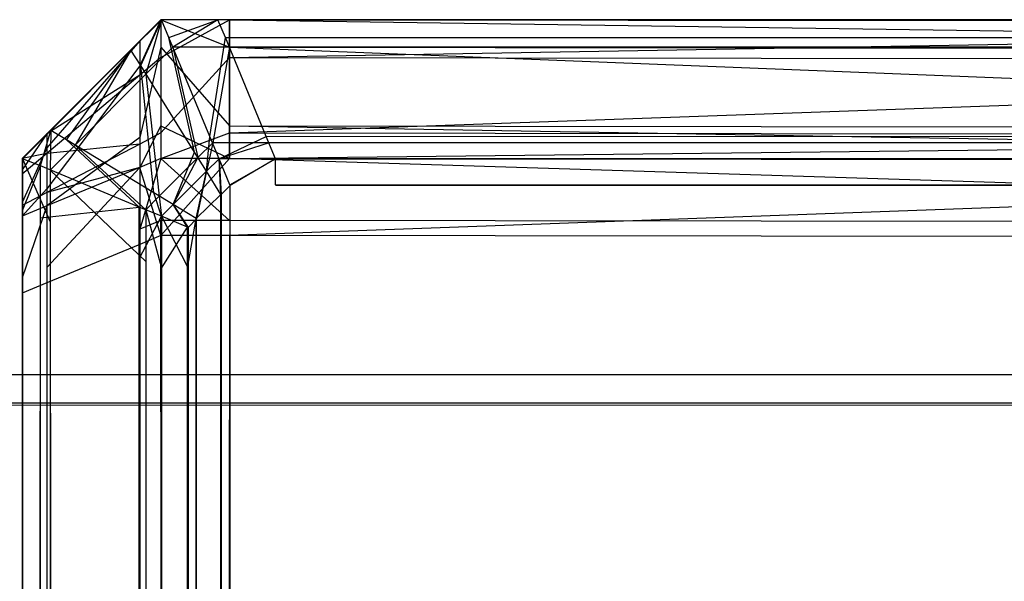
# Model space of a CAD drawing. Extents: x 0 to 1.6, y -0.5 to 0.
# Tile 41 of 182: x 0.00199 to 0.00553, y -0.00202 to 0. Entities that reach past the tile are written whole.
import ezdxf

# ---------------------------------------------------------------- set-up
doc = ezdxf.new("R2010")
doc.units = 0
for name, color, linetype in [('L32_KORPUS3_4', 7, 'CONTINUOUS'), ('L34_KORPUS3_2', 7, 'CONTINUOUS'), ('L45_ABDECKPL_0___REPLACEMTFOREM', 7, 'CONTINUOUS')]:
    doc.layers.add(name, color=color, linetype=linetype)

msp = doc.modelspace()

# ---------------------------------------------------------------- linework, layer by layer
at = {"layer": 'L32_KORPUS3_4', "color": 8, "invisible_edges": 14}
for points in [[(0.0025, -0.000001, 0.007387), (0.002424, -0.000167, 0.007329), (0.002424, -0.000077, 0.007419), (0.0025, -0.000001, 0.007387)], [(0.0025, -0.000001, 0.007387), (0.0025, -0.0001, 0.007288), (0.002424, -0.000167, 0.007329), (0.0025, -0.000001, 0.007387)], [(0.0025, -0.000001, 0.007638), (0.0025, -0.000001, 0.007387), (0.002424, -0.000077, 0.007419), (0.0025, -0.000001, 0.007638)], [(0.002424, -0.000077, 0.007669), (0.0025, -0.000001, 0.007638), (0.002424, -0.000077, 0.007419), (0.002424, -0.000077, 0.007669)], [(0.0025, -0.000001, 0.58989), (0.0025, -0.000001, 0.589619), (0.002424, -0.000077, 0.589587), (0.0025, -0.000001, 0.58989)], [(0.0025, -0.000001, 0.58989), (0.002424, -0.000077, 0.589587), (0.002424, -0.000077, 0.589859), (0.0025, -0.000001, 0.58989)], [(0.0025, -0.000001, 0.589619), (0.0025, -0.000001, 0.007638), (0.002424, -0.000077, 0.007669), (0.0025, -0.000001, 0.589619)], [(0.0025, -0.000001, 0.589619), (0.002424, -0.000077, 0.007669), (0.002424, -0.000077, 0.589587), (0.0025, -0.000001, 0.589619)], [(0.0025, -0.000001, 0.58989), (0.002424, -0.000077, 0.589859), (0.0025, -0.000137, 0.590027), (0.0025, -0.000001, 0.58989)], [(0.0025, -0.000001, 0.007387), (0.002746, -0.0001, 0.007288), (0.0025, -0.0001, 0.007288), (0.0025, -0.000001, 0.007387)], [(0.002746, -0.000001, 0.007387), (0.002746, -0.0001, 0.007288), (0.0025, -0.000001, 0.007387), (0.002746, -0.000001, 0.007387)], [(0.002746, -0.000137, 0.590027), (0.002746, -0.000001, 0.58989), (0.0025, -0.000137, 0.590027), (0.002746, -0.000137, 0.590027)], [(0.0025, -0.000137, 0.590027), (0.002746, -0.000001, 0.58989), (0.0025, -0.000001, 0.58989), (0.0025, -0.000137, 0.590027)], [(0.002746, -0.000001, 0.58989), (0.0025, -0.000001, 0.589619), (0.0025, -0.000001, 0.58989), (0.002746, -0.000001, 0.58989)], [(0.002746, -0.000001, 0.58989), (0.002746, -0.000001, 0.589619), (0.0025, -0.000001, 0.589619), (0.002746, -0.000001, 0.58989)], [(0.002746, -0.000001, 0.589619), (0.0025, -0.000001, 0.007638), (0.0025, -0.000001, 0.589619), (0.002746, -0.000001, 0.589619)], [(0.002746, -0.000001, 0.589619), (0.002746, -0.000001, 0.007638), (0.0025, -0.000001, 0.007638), (0.002746, -0.000001, 0.589619)], [(0.002746, -0.000001, 0.007638), (0.0025, -0.000001, 0.007387), (0.0025, -0.000001, 0.007638), (0.002746, -0.000001, 0.007638)], [(0.002746, -0.000001, 0.007638), (0.002746, -0.000001, 0.007387), (0.0025, -0.000001, 0.007387), (0.002746, -0.000001, 0.007638)], [(0.002746, -0.000001, 0.007638), (0.010115, -0.000009, 0.007638), (0.002746, -0.000001, 0.007387), (0.002746, -0.000001, 0.007638)], [(0.010115, -0.000009, 0.007638), (0.010115, -0.000009, 0.007387), (0.002746, -0.000001, 0.007387), (0.010115, -0.000009, 0.007638)], [(0.002746, -0.000001, 0.589619), (0.010115, -0.000009, 0.589619), (0.002746, -0.000001, 0.007638), (0.002746, -0.000001, 0.589619)], [(0.010115, -0.000009, 0.589619), (0.010115, -0.000009, 0.007638), (0.002746, -0.000001, 0.007638), (0.010115, -0.000009, 0.589619)], [(0.002746, -0.000001, 0.58989), (0.010115, -0.000009, 0.58989), (0.002746, -0.000001, 0.589619), (0.002746, -0.000001, 0.58989)], [(0.010115, -0.000009, 0.58989), (0.010115, -0.000009, 0.589619), (0.002746, -0.000001, 0.589619), (0.010115, -0.000009, 0.58989)], [(0.002746, -0.000137, 0.590027), (0.010115, -0.000009, 0.58989), (0.002746, -0.000001, 0.58989), (0.002746, -0.000137, 0.590027)], [(0.002746, -0.000001, 0.007387), (0.010115, -0.000108, 0.007288), (0.002746, -0.0001, 0.007288), (0.002746, -0.000001, 0.007387)], [(0.002746, -0.000001, 0.007387), (0.010115, -0.000009, 0.007387), (0.010115, -0.000108, 0.007288), (0.002746, -0.000001, 0.007387)], [(0.002746, -0.000137, 0.590027), (0.010115, -0.000146, 0.590027), (0.010115, -0.000009, 0.58989), (0.002746, -0.000137, 0.590027)], [(0.002424, -0.000077, 0.589587), (0.002424, -0.000077, 0.007669), (0.002089, -0.000411, 0.007808), (0.002424, -0.000077, 0.589587)], [(0.002424, -0.000077, 0.589587), (0.002089, -0.000411, 0.007808), (0.002089, -0.000411, 0.589449), (0.002424, -0.000077, 0.589587)], [(0.002424, -0.000077, 0.589859), (0.002424, -0.000077, 0.589587), (0.002089, -0.000411, 0.589449), (0.002424, -0.000077, 0.589859)], [(0.002424, -0.000077, 0.589859), (0.002089, -0.000411, 0.589449), (0.002089, -0.000411, 0.58972), (0.002424, -0.000077, 0.589859)], [(0.002424, -0.000077, 0.007669), (0.002424, -0.000077, 0.007419), (0.002089, -0.000411, 0.007558), (0.002424, -0.000077, 0.007669)], [(0.002089, -0.000411, 0.007808), (0.002424, -0.000077, 0.007669), (0.002089, -0.000411, 0.007558), (0.002089, -0.000411, 0.007808)], [(0.002424, -0.000077, 0.007419), (0.002089, -0.000462, 0.007506), (0.002089, -0.000411, 0.007558), (0.002424, -0.000077, 0.007419)], [(0.002424, -0.000077, 0.007419), (0.002424, -0.000167, 0.007329), (0.002089, -0.000462, 0.007506), (0.002424, -0.000077, 0.007419)], [(0.002424, -0.000077, 0.589859), (0.002089, -0.000411, 0.58972), (0.002424, -0.000201, 0.589983), (0.002424, -0.000077, 0.589859)], [(0.002424, -0.000077, 0.589859), (0.002424, -0.000201, 0.589983), (0.0025, -0.000137, 0.590027), (0.002424, -0.000077, 0.589859)], [(0.0025, -0.0001, 0.007288), (0.002424, -0.000425, 0.00707), (0.002424, -0.000167, 0.007329), (0.0025, -0.0001, 0.007288)], [(0.0025, -0.0001, 0.007288), (0.0025, -0.000383, 0.007005), (0.002424, -0.000425, 0.00707), (0.0025, -0.0001, 0.007288)], [(0.0025, -0.0001, 0.007288), (0.002746, -0.000383, 0.007005), (0.0025, -0.000383, 0.007005), (0.0025, -0.0001, 0.007288)], [(0.002746, -0.0001, 0.007288), (0.002746, -0.000383, 0.007005), (0.0025, -0.0001, 0.007288), (0.002746, -0.0001, 0.007288)], [(0.002746, -0.0001, 0.007288), (0.010115, -0.000391, 0.007005), (0.002746, -0.000383, 0.007005), (0.002746, -0.0001, 0.007288)], [(0.002746, -0.0001, 0.007288), (0.010115, -0.000108, 0.007288), (0.010115, -0.000391, 0.007005), (0.002746, -0.0001, 0.007288)], [(0.0025, -0.000137, 0.590027), (0.002424, -0.000201, 0.589983), (0.0025, -0.000408, 0.590298), (0.0025, -0.000137, 0.590027)], [(0.002746, -0.000408, 0.590298), (0.002746, -0.000137, 0.590027), (0.0025, -0.000408, 0.590298), (0.002746, -0.000408, 0.590298)], [(0.0025, -0.000408, 0.590298), (0.002746, -0.000137, 0.590027), (0.0025, -0.000137, 0.590027), (0.0025, -0.000408, 0.590298)], [(0.002746, -0.000408, 0.590298), (0.010115, -0.000146, 0.590027), (0.002746, -0.000137, 0.590027), (0.002746, -0.000408, 0.590298)], [(0.002424, -0.000167, 0.007329), (0.002089, -0.000609, 0.007359), (0.002089, -0.000462, 0.007506), (0.002424, -0.000167, 0.007329)], [(0.002424, -0.000167, 0.007329), (0.002424, -0.000425, 0.00707), (0.002089, -0.000609, 0.007359), (0.002424, -0.000167, 0.007329)], [(0.002746, -0.000408, 0.590298), (0.010115, -0.000417, 0.590298), (0.010115, -0.000146, 0.590027), (0.002746, -0.000408, 0.590298)], [(0.002424, -0.000201, 0.589983), (0.002089, -0.000482, 0.589791), (0.002424, -0.000448, 0.59023), (0.002424, -0.000201, 0.589983)], [(0.002424, -0.000201, 0.589983), (0.002089, -0.000411, 0.58972), (0.002089, -0.000482, 0.589791), (0.002424, -0.000201, 0.589983)], [(0.002424, -0.000201, 0.589983), (0.002424, -0.000448, 0.59023), (0.0025, -0.000408, 0.590298), (0.002424, -0.000201, 0.589983)], [(0.0025, -0.000383, 0.007005), (0.002424, -0.000532, 0.006963), (0.002424, -0.000425, 0.00707), (0.0025, -0.000383, 0.007005)], [(0.0025, -0.000383, 0.007005), (0.0025, -0.0005, 0.006887), (0.002424, -0.000532, 0.006963), (0.0025, -0.000383, 0.007005)], [(0.0025, -0.000383, 0.007005), (0.002746, -0.0005, 0.006887), (0.0025, -0.0005, 0.006887), (0.0025, -0.000383, 0.007005)], [(0.002746, -0.000383, 0.007005), (0.002746, -0.0005, 0.006887), (0.0025, -0.000383, 0.007005), (0.002746, -0.000383, 0.007005)], [(0.002746, -0.000383, 0.007005), (0.010115, -0.000509, 0.006887), (0.002746, -0.0005, 0.006887), (0.002746, -0.000383, 0.007005)], [(0.002746, -0.000383, 0.007005), (0.010115, -0.000391, 0.007005), (0.010115, -0.000509, 0.006887), (0.002746, -0.000383, 0.007005)], [(0.002089, -0.000411, 0.007808), (0.002089, -0.000411, 0.007558), (0.002, -0.0005, 0.007595), (0.002089, -0.000411, 0.007808)], [(0.002, -0.0005, 0.007845), (0.002089, -0.000411, 0.007808), (0.002, -0.0005, 0.007595), (0.002, -0.0005, 0.007845)], [(0.002089, -0.000411, 0.58972), (0.002089, -0.000411, 0.589449), (0.002, -0.0005, 0.589412), (0.002089, -0.000411, 0.58972)], [(0.002089, -0.000411, 0.58972), (0.002, -0.0005, 0.589412), (0.002, -0.0005, 0.589683), (0.002089, -0.000411, 0.58972)], [(0.002089, -0.000411, 0.589449), (0.002089, -0.000411, 0.007808), (0.002, -0.0005, 0.007845), (0.002089, -0.000411, 0.589449)], [(0.002089, -0.000411, 0.589449), (0.002, -0.0005, 0.007845), (0.002, -0.0005, 0.589412), (0.002089, -0.000411, 0.589449)], [(0.002089, -0.000411, 0.007558), (0.002, -0.000541, 0.007553), (0.002, -0.0005, 0.007595), (0.002089, -0.000411, 0.007558)], [(0.002089, -0.000411, 0.007558), (0.002089, -0.000462, 0.007506), (0.002, -0.000541, 0.007553), (0.002089, -0.000411, 0.007558)], [(0.002089, -0.000411, 0.58972), (0.002, -0.0005, 0.589683), (0.002089, -0.000482, 0.589791), (0.002089, -0.000411, 0.58972)], [(0.002424, -0.000425, 0.00707), (0.002089, -0.00067, 0.007298), (0.002089, -0.000609, 0.007359), (0.002424, -0.000425, 0.00707)], [(0.002424, -0.000425, 0.00707), (0.002424, -0.000532, 0.006963), (0.002089, -0.00067, 0.007298), (0.002424, -0.000425, 0.00707)], [(0.0025, -0.000408, 0.590298), (0.002424, -0.000448, 0.59023), (0.0025, -0.0005, 0.59039), (0.0025, -0.000408, 0.590298)], [(0.002746, -0.0005, 0.59039), (0.002746, -0.000408, 0.590298), (0.0025, -0.0005, 0.59039), (0.002746, -0.0005, 0.59039)], [(0.0025, -0.0005, 0.59039), (0.002746, -0.000408, 0.590298), (0.0025, -0.000408, 0.590298), (0.0025, -0.0005, 0.59039)], [(0.002746, -0.0005, 0.59039), (0.010115, -0.000417, 0.590298), (0.002746, -0.000408, 0.590298), (0.002746, -0.0005, 0.59039)], [(0.002746, -0.0005, 0.59039), (0.010115, -0.000509, 0.59039), (0.010115, -0.000417, 0.590298), (0.002746, -0.0005, 0.59039)], [(0.002424, -0.000448, 0.59023), (0.002089, -0.000622, 0.589932), (0.002424, -0.000532, 0.590314), (0.002424, -0.000448, 0.59023)], [(0.002424, -0.000448, 0.59023), (0.002089, -0.000482, 0.589791), (0.002089, -0.000622, 0.589932), (0.002424, -0.000448, 0.59023)], [(0.002424, -0.000448, 0.59023), (0.002424, -0.000532, 0.590314), (0.0025, -0.0005, 0.59039), (0.002424, -0.000448, 0.59023)], [(0.002089, -0.000462, 0.007506), (0.002, -0.000658, 0.007436), (0.002, -0.000541, 0.007553), (0.002089, -0.000462, 0.007506)], [(0.002089, -0.000462, 0.007506), (0.002089, -0.000609, 0.007359), (0.002, -0.000658, 0.007436), (0.002089, -0.000462, 0.007506)], [(0.002089, -0.000482, 0.589791), (0.002, -0.000557, 0.58974), (0.002089, -0.000622, 0.589932), (0.002089, -0.000482, 0.589791)], [(0.002089, -0.000482, 0.589791), (0.002, -0.0005, 0.589683), (0.002, -0.000557, 0.58974), (0.002089, -0.000482, 0.589791)], [(0.002, -0.0005, 0.589412), (0.002, -0.000621, 0.007845), (0.002, -0.000622, 0.589412), (0.002, -0.0005, 0.589412)], [(0.002, -0.0005, 0.007845), (0.002, -0.000621, 0.007845), (0.002, -0.0005, 0.589412), (0.002, -0.0005, 0.007845)], [(0.002, -0.0005, 0.007595), (0.002, -0.000648, 0.007618), (0.002, -0.000621, 0.007645), (0.002, -0.0005, 0.007595)], [(0.002, -0.0005, 0.007595), (0.002, -0.000541, 0.007553), (0.002, -0.000648, 0.007618), (0.002, -0.0005, 0.007595)], [(0.002, -0.0005, 0.589683), (0.002, -0.000622, 0.589412), (0.002, -0.000622, 0.589633), (0.002, -0.0005, 0.589683)], [(0.002, -0.0005, 0.589412), (0.002, -0.000622, 0.589412), (0.002, -0.0005, 0.589683), (0.002, -0.0005, 0.589412)], [(0.002, -0.0005, 0.007845), (0.002, -0.000621, 0.007645), (0.002, -0.000621, 0.007845), (0.002, -0.0005, 0.007845)], [(0.002, -0.0005, 0.007595), (0.002, -0.000621, 0.007645), (0.002, -0.0005, 0.007845), (0.002, -0.0005, 0.007595)], [(0.002, -0.0005, 0.589683), (0.002, -0.000622, 0.589633), (0.002, -0.000557, 0.58974), (0.002, -0.0005, 0.589683)], [(0.0025, -0.0005, 0.006887), (0.002424, -0.000754, 0.006963), (0.002424, -0.000532, 0.006963), (0.0025, -0.0005, 0.006887)], [(0.0025, -0.000723, 0.006887), (0.002424, -0.000754, 0.006963), (0.0025, -0.0005, 0.006887), (0.0025, -0.000723, 0.006887)], [(0.0025, -0.0005, 0.59039), (0.002424, -0.000532, 0.590314), (0.0025, -0.000777, 0.59039), (0.0025, -0.0005, 0.59039)], [(0.002746, -0.0005, 0.59039), (0.0025, -0.0005, 0.59039), (0.0025, -0.000777, 0.59039), (0.002746, -0.0005, 0.59039)], [(0.002746, -0.0005, 0.59039), (0.0025, -0.000777, 0.59039), (0.002746, -0.000777, 0.59039), (0.002746, -0.0005, 0.59039)], [(0.002746, -0.000723, 0.006887), (0.0025, -0.0005, 0.006887), (0.002746, -0.0005, 0.006887), (0.002746, -0.000723, 0.006887)], [(0.002746, -0.000723, 0.006887), (0.0025, -0.000723, 0.006887), (0.0025, -0.0005, 0.006887), (0.002746, -0.000723, 0.006887)], [(0.010115, -0.000731, 0.006887), (0.002746, -0.0005, 0.006887), (0.010115, -0.000509, 0.006887), (0.010115, -0.000731, 0.006887)], [(0.010115, -0.000731, 0.006887), (0.002746, -0.000723, 0.006887), (0.002746, -0.0005, 0.006887), (0.010115, -0.000731, 0.006887)], [(0.010115, -0.000509, 0.59039), (0.002746, -0.0005, 0.59039), (0.002746, -0.000777, 0.59039), (0.010115, -0.000509, 0.59039)], [(0.010115, -0.000509, 0.59039), (0.002746, -0.000777, 0.59039), (0.010115, -0.000786, 0.59039), (0.010115, -0.000509, 0.59039)], [(0.002, -0.000541, 0.007553), (0.002, -0.000725, 0.007541), (0.002, -0.000648, 0.007618), (0.002, -0.000541, 0.007553)], [(0.002, -0.000541, 0.007553), (0.002, -0.000658, 0.007436), (0.002, -0.000725, 0.007541), (0.002, -0.000541, 0.007553)], [(0.002, -0.000557, 0.58974), (0.002, -0.000669, 0.589852), (0.002089, -0.000622, 0.589932), (0.002, -0.000557, 0.58974)], [(0.002, -0.000557, 0.58974), (0.002, -0.000659, 0.58967), (0.002, -0.000669, 0.589852), (0.002, -0.000557, 0.58974)], [(0.002, -0.000557, 0.58974), (0.002, -0.000622, 0.589633), (0.002, -0.000659, 0.58967), (0.002, -0.000557, 0.58974)], [(0.002424, -0.000532, 0.590314), (0.002089, -0.00067, 0.58998), (0.002424, -0.000809, 0.590314), (0.002424, -0.000532, 0.590314)], [(0.002424, -0.000532, 0.006963), (0.002089, -0.000892, 0.007298), (0.002089, -0.00067, 0.007298), (0.002424, -0.000532, 0.006963)], [(0.002424, -0.000532, 0.006963), (0.002424, -0.000754, 0.006963), (0.002089, -0.000892, 0.007298), (0.002424, -0.000532, 0.006963)], [(0.002424, -0.000532, 0.590314), (0.002089, -0.000622, 0.589932), (0.002089, -0.00067, 0.58998), (0.002424, -0.000532, 0.590314)], [(0.0025, -0.000777, 0.59039), (0.002424, -0.000532, 0.590314), (0.002424, -0.000809, 0.590314), (0.0025, -0.000777, 0.59039)], [(0.002089, -0.000609, 0.007359), (0.002, -0.000707, 0.007387), (0.002, -0.000658, 0.007436), (0.002089, -0.000609, 0.007359)], [(0.002089, -0.000609, 0.007359), (0.002089, -0.00067, 0.007298), (0.002, -0.000707, 0.007387), (0.002089, -0.000609, 0.007359)], [(0.002, -0.000621, 0.007645), (0.002, -0.000648, 0.007618), (0.002, -0.000621, 0.007845), (0.002, -0.000621, 0.007645)], [(0.002, -0.000621, 0.007845), (0.002, -0.000648, 0.007618), (0.002, -0.000622, 0.589412), (0.002, -0.000621, 0.007845)], [(0.002, -0.000622, 0.589412), (0.002, -0.000659, 0.58967), (0.002, -0.000622, 0.589633), (0.002, -0.000622, 0.589412)], [(0.002, -0.000622, 0.589412), (0.002, -0.000732, 0.589744), (0.002, -0.000659, 0.58967), (0.002, -0.000622, 0.589412)], [(0.002, -0.000622, 0.589412), (0.002, -0.000648, 0.007618), (0.002, -0.000732, 0.589744), (0.002, -0.000622, 0.589412)], [(0.002089, -0.000622, 0.589932), (0.002, -0.000669, 0.589852), (0.002089, -0.00067, 0.58998), (0.002089, -0.000622, 0.589932)], [(0.002, -0.000648, 0.007618), (0.002, -0.000725, 0.007541), (0.002, -0.000929, 0.007509), (0.002, -0.000648, 0.007618)], [(0.002, -0.000648, 0.007618), (0.002, -0.000929, 0.007509), (0.002, -0.497278, 0.007543), (0.002, -0.000648, 0.007618)], [(0.002, -0.000648, 0.007618), (0.002, -0.497278, 0.007543), (0.002, -0.000732, 0.589744), (0.002, -0.000648, 0.007618)], [(0.002, -0.000658, 0.007436), (0.002, -0.000757, 0.007509), (0.002, -0.000725, 0.007541), (0.002, -0.000658, 0.007436)], [(0.002, -0.000658, 0.007436), (0.002, -0.000707, 0.007387), (0.002, -0.000757, 0.007509), (0.002, -0.000658, 0.007436)], [(0.002, -0.000659, 0.58967), (0.002, -0.000732, 0.589744), (0.002, -0.000669, 0.589852), (0.002, -0.000659, 0.58967)], [(0.002, -0.000669, 0.589852), (0.002, -0.000732, 0.589744), (0.002, -0.000707, 0.58989), (0.002, -0.000669, 0.589852)], [(0.002, -0.000669, 0.589852), (0.002, -0.000707, 0.58989), (0.002089, -0.00067, 0.58998), (0.002, -0.000669, 0.589852)], [(0.002089, -0.00067, 0.58998), (0.002, -0.000707, 0.58989), (0.002089, -0.000947, 0.58998), (0.002089, -0.00067, 0.58998)], [(0.002089, -0.00067, 0.007298), (0.002, -0.000929, 0.007387), (0.002, -0.000707, 0.007387), (0.002089, -0.00067, 0.007298)], [(0.002089, -0.00067, 0.007298), (0.002089, -0.000892, 0.007298), (0.002, -0.000929, 0.007387), (0.002089, -0.00067, 0.007298)], [(0.002089, -0.00067, 0.58998), (0.002089, -0.000947, 0.58998), (0.002424, -0.000809, 0.590314), (0.002089, -0.00067, 0.58998)], [(0.002, -0.000707, 0.58989), (0.002, -0.000984, 0.58989), (0.002089, -0.000947, 0.58998), (0.002, -0.000707, 0.58989)], [(0.002, -0.000707, 0.58989), (0.002, -0.000757, 0.589768), (0.002, -0.000984, 0.58989), (0.002, -0.000707, 0.58989)], [(0.002, -0.000707, 0.58989), (0.002, -0.000732, 0.589744), (0.002, -0.000757, 0.589768), (0.002, -0.000707, 0.58989)], [(0.002, -0.000707, 0.007387), (0.002, -0.000929, 0.007509), (0.002, -0.000757, 0.007509), (0.002, -0.000707, 0.007387)], [(0.002, -0.000707, 0.007387), (0.002, -0.000929, 0.007387), (0.002, -0.000929, 0.007509), (0.002, -0.000707, 0.007387)], [(0.002, -0.000725, 0.007541), (0.002, -0.000757, 0.007509), (0.002, -0.000929, 0.007509), (0.002, -0.000725, 0.007541)], [(0.002, -0.000732, 0.589744), (0.002, -0.000984, 0.589768), (0.002, -0.000757, 0.589768), (0.002, -0.000732, 0.589744)], [(0.002, -0.000732, 0.589744), (0.002, -0.497107, 0.589768), (0.002, -0.000984, 0.589768), (0.002, -0.000732, 0.589744)], [(0.002, -0.000732, 0.589744), (0.002, -0.497334, 0.589678), (0.002, -0.497107, 0.589768), (0.002, -0.000732, 0.589744)], [(0.002, -0.000732, 0.589744), (0.002, -0.497278, 0.007543), (0.002, -0.497334, 0.589678), (0.002, -0.000732, 0.589744)], [(0.0025, -0.000723, 0.006887), (0.002424, -0.49733, 0.006963), (0.002424, -0.000754, 0.006963), (0.0025, -0.000723, 0.006887)], [(0.0025, -0.497362, 0.006887), (0.002424, -0.49733, 0.006963), (0.0025, -0.000723, 0.006887), (0.0025, -0.497362, 0.006887)], [(0.002746, -0.497362, 0.006887), (0.0025, -0.000723, 0.006887), (0.002746, -0.000723, 0.006887), (0.002746, -0.497362, 0.006887)], [(0.002746, -0.497362, 0.006887), (0.0025, -0.497362, 0.006887), (0.0025, -0.000723, 0.006887), (0.002746, -0.497362, 0.006887)], [(0.010115, -0.000731, 0.006887), (0.010115, -0.497362, 0.006887), (0.002746, -0.000723, 0.006887), (0.010115, -0.000731, 0.006887)], [(0.010115, -0.497362, 0.006887), (0.002746, -0.497362, 0.006887), (0.002746, -0.000723, 0.006887), (0.010115, -0.497362, 0.006887)], [(0.002, -0.000757, 0.589768), (0.002, -0.000984, 0.589768), (0.002, -0.000984, 0.58989), (0.002, -0.000757, 0.589768)], [(0.002424, -0.000754, 0.006963), (0.002089, -0.497192, 0.007298), (0.002089, -0.000892, 0.007298), (0.002424, -0.000754, 0.006963)], [(0.002424, -0.000754, 0.006963), (0.002424, -0.49733, 0.006963), (0.002089, -0.497192, 0.007298), (0.002424, -0.000754, 0.006963)], [(0.0025, -0.000777, 0.59039), (0.002424, -0.000809, 0.590314), (0.0025, -0.497314, 0.59039), (0.0025, -0.000777, 0.59039)], [(0.002746, -0.000777, 0.59039), (0.0025, -0.000777, 0.59039), (0.0025, -0.497314, 0.59039), (0.002746, -0.000777, 0.59039)], [(0.002746, -0.000777, 0.59039), (0.0025, -0.497314, 0.59039), (0.002746, -0.497314, 0.59039), (0.002746, -0.000777, 0.59039)], [(0.010115, -0.000786, 0.59039), (0.002746, -0.000777, 0.59039), (0.002746, -0.497314, 0.59039), (0.010115, -0.000786, 0.59039)], [(0.002424, -0.000809, 0.590314), (0.002089, -0.000947, 0.58998), (0.002424, -0.497282, 0.590314), (0.002424, -0.000809, 0.590314)], [(0.0025, -0.497314, 0.59039), (0.002424, -0.000809, 0.590314), (0.002424, -0.497282, 0.590314), (0.0025, -0.497314, 0.59039)], [(0.010115, -0.000786, 0.59039), (0.002746, -0.497314, 0.59039), (0.010115, -0.497314, 0.59039), (0.010115, -0.000786, 0.59039)], [(0.002089, -0.000892, 0.007298), (0.002, -0.497155, 0.007387), (0.002, -0.000929, 0.007387), (0.002089, -0.000892, 0.007298)], [(0.002089, -0.000892, 0.007298), (0.002089, -0.497192, 0.007298), (0.002, -0.497155, 0.007387), (0.002089, -0.000892, 0.007298)], [(0.002, -0.000929, 0.007509), (0.002, -0.497155, 0.007509), (0.002, -0.497278, 0.007543), (0.002, -0.000929, 0.007509)], [(0.002, -0.000929, 0.007387), (0.002, -0.497155, 0.007509), (0.002, -0.000929, 0.007509), (0.002, -0.000929, 0.007387)], [(0.002, -0.000929, 0.007387), (0.002, -0.497155, 0.007387), (0.002, -0.497155, 0.007509), (0.002, -0.000929, 0.007387)], [(0.002089, -0.000947, 0.58998), (0.002, -0.000984, 0.58989), (0.002089, -0.497144, 0.58998), (0.002089, -0.000947, 0.58998)], [(0.002089, -0.000947, 0.58998), (0.002089, -0.497144, 0.58998), (0.002424, -0.497282, 0.590314), (0.002089, -0.000947, 0.58998)], [(0.002, -0.000984, 0.58989), (0.002, -0.497107, 0.58989), (0.002089, -0.497144, 0.58998), (0.002, -0.000984, 0.58989)], [(0.002, -0.000984, 0.589768), (0.002, -0.497107, 0.589768), (0.002, -0.497107, 0.58989), (0.002, -0.000984, 0.589768)], [(0.002, -0.000984, 0.589768), (0.002, -0.497107, 0.58989), (0.002, -0.000984, 0.58989), (0.002, -0.000984, 0.589768)]]:
    msp.add_3dface(points, dxfattribs=at)
at = {"layer": 'L34_KORPUS3_2', "color": 8}
for points, invisible_edges in [([(0.002502, -0.000001, 0.0005), (0.002427, -0.000166, 0.000436), (0.002392, -0.000111, 0.0005), (0.002502, -0.000001, 0.0005)], 13), ([(0.002392, -0.000111, 0.000565), (0.002502, -0.000001, 0.0005), (0.002392, -0.000111, 0.0005), (0.002392, -0.000111, 0.000565)], 13), ([(0.002502, -0.000001, 0.0005), (0.002392, -0.000111, 0.000565), (0.002502, -0.000001, 0.000565), (0.002502, -0.000001, 0.0005)], 14), ([(0.002392, -0.000111, 0.007018), (0.002502, -0.000001, 0.000565), (0.002392, -0.000111, 0.000565), (0.002392, -0.000111, 0.007018)], 13), ([(0.002502, -0.000001, 0.000565), (0.002392, -0.000111, 0.007018), (0.002502, -0.000001, 0.007018), (0.002502, -0.000001, 0.000565)], 14), ([(0.002446, -0.000197, 0.007289), (0.002502, -0.000001, 0.00719), (0.002392, -0.000111, 0.00719), (0.002446, -0.000197, 0.007289)], 13), ([(0.002392, -0.000111, 0.00719), (0.002502, -0.000001, 0.007018), (0.002392, -0.000111, 0.007018), (0.002392, -0.000111, 0.00719)], 13), ([(0.002502, -0.000001, 0.007018), (0.002392, -0.000111, 0.00719), (0.002502, -0.000001, 0.00719), (0.002502, -0.000001, 0.007018)], 14), ([(0.002427, -0.000166, 0.000436), (0.002502, -0.000001, 0.0005), (0.002528, -0.000065, 0.000436), (0.002427, -0.000166, 0.000436)], 14), ([(0.002502, -0.000001, 0.00719), (0.002446, -0.000197, 0.007289), (0.002543, -0.0001, 0.007289), (0.002502, -0.000001, 0.00719)], 14), ([(0.002543, -0.0001, 0.007289), (0.002705, -0.000001, 0.00719), (0.002502, -0.000001, 0.00719), (0.002543, -0.0001, 0.007289)], 13), ([(0.002502, -0.000001, 0.007018), (0.002705, -0.000001, 0.000565), (0.002502, -0.000001, 0.000565), (0.002502, -0.000001, 0.007018)], 13), ([(0.002705, -0.000001, 0.000565), (0.002502, -0.000001, 0.007018), (0.002705, -0.000001, 0.007018), (0.002705, -0.000001, 0.000565)], 14), ([(0.002502, -0.000001, 0.00719), (0.002705, -0.000001, 0.007018), (0.002502, -0.000001, 0.007018), (0.002502, -0.000001, 0.00719)], 13), ([(0.002705, -0.000001, 0.007018), (0.002502, -0.000001, 0.00719), (0.002705, -0.000001, 0.00719), (0.002705, -0.000001, 0.007018)], 14), ([(0.002502, -0.000001, 0.000565), (0.002705, -0.000001, 0.0005), (0.002502, -0.000001, 0.0005), (0.002502, -0.000001, 0.000565)], 13), ([(0.002705, -0.000001, 0.0005), (0.002502, -0.000001, 0.000565), (0.002705, -0.000001, 0.000565), (0.002705, -0.000001, 0.0005)], 14), ([(0.002705, -0.000001, 0.0005), (0.002528, -0.000065, 0.000436), (0.002502, -0.000001, 0.0005), (0.002705, -0.000001, 0.0005)], 13), ([(0.002528, -0.000065, 0.000436), (0.002705, -0.000001, 0.0005), (0.002732, -0.000065, 0.000436), (0.002528, -0.000065, 0.000436)], 14), ([(0.002705, -0.000001, 0.00719), (0.002543, -0.0001, 0.007289), (0.002746, -0.0001, 0.007289), (0.002705, -0.000001, 0.00719)], 14), ([(0.002746, -0.0001, 0.007289), (0.9, -0.000001, 0.00719), (0.002705, -0.000001, 0.00719), (0.002746, -0.0001, 0.007289)], 13), ([(0.002705, -0.000001, 0.007018), (0.9, -0.000001, 0.000565), (0.002705, -0.000001, 0.000565), (0.002705, -0.000001, 0.007018)], 13), ([(0.9, -0.000001, 0.000565), (0.002705, -0.000001, 0.007018), (0.9, -0.000001, 0.007018), (0.9, -0.000001, 0.000565)], 14), ([(0.002705, -0.000001, 0.00719), (0.9, -0.000001, 0.007018), (0.002705, -0.000001, 0.007018), (0.002705, -0.000001, 0.00719)], 13), ([(0.9, -0.000001, 0.007018), (0.002705, -0.000001, 0.00719), (0.9, -0.000001, 0.00719), (0.9, -0.000001, 0.007018)], 14), ([(0.9, -0.000001, 0.0005), (0.002732, -0.000065, 0.000436), (0.002705, -0.000001, 0.0005), (0.9, -0.000001, 0.0005)], 13), ([(0.002705, -0.000001, 0.000565), (0.9, -0.000001, 0.0005), (0.002705, -0.000001, 0.0005), (0.002705, -0.000001, 0.000565)], 13), ([(0.9, -0.000001, 0.0005), (0.002705, -0.000001, 0.000565), (0.9, -0.000001, 0.000565), (0.9, -0.000001, 0.0005)], 14), ([(0.002732, -0.000065, 0.000436), (0.9, -0.000001, 0.0005), (0.9, -0.000065, 0.000436), (0.002732, -0.000065, 0.000436)], 14), ([(0.9, -0.000001, 0.00719), (0.002746, -0.0001, 0.007289), (0.9, -0.0001, 0.007289), (0.9, -0.000001, 0.00719)], 14), ([(0.002528, -0.000065, 0.000436), (0.002621, -0.000477, 0.000079), (0.002427, -0.000166, 0.000436), (0.002528, -0.000065, 0.000436)], 13), ([(0.002621, -0.000477, 0.000079), (0.002528, -0.000065, 0.000436), (0.002676, -0.000421, 0.000079), (0.002621, -0.000477, 0.000079)], 14), ([(0.002732, -0.000065, 0.000436), (0.002676, -0.000421, 0.000079), (0.002528, -0.000065, 0.000436), (0.002732, -0.000065, 0.000436)], 13), ([(0.002676, -0.000421, 0.000079), (0.002732, -0.000065, 0.000436), (0.002879, -0.000421, 0.000079), (0.002676, -0.000421, 0.000079)], 14), ([(0.9, -0.000065, 0.000436), (0.002879, -0.000421, 0.000079), (0.002732, -0.000065, 0.000436), (0.9, -0.000065, 0.000436)], 13), ([(0.002879, -0.000421, 0.000079), (0.9, -0.000065, 0.000436), (0.9, -0.000421, 0.00008), (0.002879, -0.000421, 0.000079)], 14), ([(0.002633, -0.000497, 0.007633), (0.002543, -0.0001, 0.007289), (0.002446, -0.000197, 0.007289), (0.002633, -0.000497, 0.007633)], 13), ([(0.002543, -0.0001, 0.007289), (0.002633, -0.000497, 0.007633), (0.002686, -0.000444, 0.007633), (0.002543, -0.0001, 0.007289)], 14), ([(0.002686, -0.000444, 0.007633), (0.002746, -0.0001, 0.007289), (0.002543, -0.0001, 0.007289), (0.002686, -0.000444, 0.007633)], 13), ([(0.002746, -0.0001, 0.007289), (0.002686, -0.000444, 0.007633), (0.002889, -0.000444, 0.007633), (0.002746, -0.0001, 0.007289)], 14), ([(0.002889, -0.000444, 0.007633), (0.9, -0.0001, 0.007289), (0.002746, -0.0001, 0.007289), (0.002889, -0.000444, 0.007633)], 13), ([(0.9, -0.0001, 0.007289), (0.002889, -0.000444, 0.007633), (0.9, -0.000444, 0.007633), (0.9, -0.0001, 0.007289)], 14), ([(0.002104, -0.000399, 0.00719), (0.002392, -0.000111, 0.007018), (0.002104, -0.000399, 0.007018), (0.002104, -0.000399, 0.00719)], 13), ([(0.002392, -0.000111, 0.007018), (0.002104, -0.000399, 0.00719), (0.002392, -0.000111, 0.00719), (0.002392, -0.000111, 0.007018)], 14), ([(0.002191, -0.000452, 0.007289), (0.002392, -0.000111, 0.00719), (0.002104, -0.000399, 0.00719), (0.002191, -0.000452, 0.007289)], 13), ([(0.002104, -0.000399, 0.007018), (0.002392, -0.000111, 0.000565), (0.002104, -0.000399, 0.000565), (0.002104, -0.000399, 0.007018)], 13), ([(0.002392, -0.000111, 0.000565), (0.002104, -0.000399, 0.007018), (0.002392, -0.000111, 0.007018), (0.002392, -0.000111, 0.000565)], 14), ([(0.002104, -0.000399, 0.000565), (0.002392, -0.000111, 0.0005), (0.002104, -0.000399, 0.0005), (0.002104, -0.000399, 0.000565)], 13), ([(0.002392, -0.000111, 0.0005), (0.002104, -0.000399, 0.000565), (0.002392, -0.000111, 0.000565), (0.002392, -0.000111, 0.0005)], 14), ([(0.002392, -0.000111, 0.0005), (0.00216, -0.000433, 0.000436), (0.002104, -0.000399, 0.0005), (0.002392, -0.000111, 0.0005)], 13), ([(0.00216, -0.000433, 0.000436), (0.002392, -0.000111, 0.0005), (0.002427, -0.000166, 0.000436), (0.00216, -0.000433, 0.000436)], 14), ([(0.002392, -0.000111, 0.00719), (0.002191, -0.000452, 0.007289), (0.002446, -0.000197, 0.007289), (0.002392, -0.000111, 0.00719)], 14), ([(0.002427, -0.000166, 0.000436), (0.002474, -0.000623, 0.000079), (0.00216, -0.000433, 0.000436), (0.002427, -0.000166, 0.000436)], 13), ([(0.002474, -0.000623, 0.000079), (0.002427, -0.000166, 0.000436), (0.002621, -0.000477, 0.000079), (0.002474, -0.000623, 0.000079)], 14), ([(0.002494, -0.000636, 0.007633), (0.002446, -0.000197, 0.007289), (0.002191, -0.000452, 0.007289), (0.002494, -0.000636, 0.007633)], 13), ([(0.002446, -0.000197, 0.007289), (0.002494, -0.000636, 0.007633), (0.002633, -0.000497, 0.007633), (0.002446, -0.000197, 0.007289)], 14), ([(0.002002, -0.000501, 0.00719), (0.002104, -0.000399, 0.007018), (0.002002, -0.000501, 0.007018), (0.002002, -0.000501, 0.00719)], 13), ([(0.002104, -0.000399, 0.007018), (0.002002, -0.000501, 0.00719), (0.002104, -0.000399, 0.00719), (0.002104, -0.000399, 0.007018)], 14), ([(0.002101, -0.000542, 0.007289), (0.002104, -0.000399, 0.00719), (0.002002, -0.000501, 0.00719), (0.002101, -0.000542, 0.007289)], 13), ([(0.002002, -0.000501, 0.007018), (0.002104, -0.000399, 0.000565), (0.002002, -0.000501, 0.000565), (0.002002, -0.000501, 0.007018)], 13), ([(0.002104, -0.000399, 0.000565), (0.002002, -0.000501, 0.007018), (0.002104, -0.000399, 0.007018), (0.002104, -0.000399, 0.000565)], 14), ([(0.002002, -0.000501, 0.000565), (0.002104, -0.000399, 0.0005), (0.002002, -0.000501, 0.0005), (0.002002, -0.000501, 0.000565)], 13), ([(0.002104, -0.000399, 0.0005), (0.002002, -0.000501, 0.000565), (0.002104, -0.000399, 0.000565), (0.002104, -0.000399, 0.0005)], 14), ([(0.002104, -0.000399, 0.0005), (0.002066, -0.000527, 0.000436), (0.002002, -0.000501, 0.0005), (0.002104, -0.000399, 0.0005)], 13), ([(0.002066, -0.000527, 0.000436), (0.002104, -0.000399, 0.0005), (0.00216, -0.000433, 0.000436), (0.002066, -0.000527, 0.000436)], 14), ([(0.002104, -0.000399, 0.00719), (0.002101, -0.000542, 0.007289), (0.002191, -0.000452, 0.007289), (0.002104, -0.000399, 0.00719)], 14), ([(0.002676, -0.000421, 0.000079), (0.002664, -0.000546), (0.002621, -0.000477, 0.000079), (0.002676, -0.000421, 0.000079)], 13), ([(0.002664, -0.000546), (0.002676, -0.000421, 0.000079), (0.002709, -0.000501), (0.002664, -0.000546)], 14), ([(0.002879, -0.000421, 0.000079), (0.002709, -0.000501), (0.002676, -0.000421, 0.000079), (0.002879, -0.000421, 0.000079)], 13), ([(0.002709, -0.000501), (0.002879, -0.000421, 0.000079), (0.002912, -0.000501), (0.002709, -0.000501)], 14), ([(0.9, -0.000421, 0.00008), (0.002912, -0.000501), (0.002879, -0.000421, 0.000079), (0.9, -0.000421, 0.00008)], 13), ([(0.002912, -0.000501), (0.9, -0.000421, 0.00008), (0.9, -0.000501), (0.002912, -0.000501)], 14), ([(0.00216, -0.000433, 0.000436), (0.002422, -0.000675, 0.000079), (0.002066, -0.000527, 0.000436), (0.00216, -0.000433, 0.000436)], 13), ([(0.002445, -0.000685, 0.007633), (0.002191, -0.000452, 0.007289), (0.002101, -0.000542, 0.007289), (0.002445, -0.000685, 0.007633)], 13), ([(0.002422, -0.000675, 0.000079), (0.00216, -0.000433, 0.000436), (0.002474, -0.000623, 0.000079), (0.002422, -0.000675, 0.000079)], 14), ([(0.002191, -0.000452, 0.007289), (0.002445, -0.000685, 0.007633), (0.002494, -0.000636, 0.007633), (0.002191, -0.000452, 0.007289)], 14), ([(0.002664, -0.000546, 0.00769), (0.002686, -0.000444, 0.007633), (0.002633, -0.000497, 0.007633), (0.002664, -0.000546, 0.00769)], 13), ([(0.002686, -0.000444, 0.007633), (0.002664, -0.000546, 0.00769), (0.002709, -0.000501, 0.00769), (0.002686, -0.000444, 0.007633)], 14), ([(0.002709, -0.000501, 0.00769), (0.002889, -0.000444, 0.007633), (0.002686, -0.000444, 0.007633), (0.002709, -0.000501, 0.00769)], 13), ([(0.002889, -0.000444, 0.007633), (0.002709, -0.000501, 0.00769), (0.002912, -0.000501, 0.00769), (0.002889, -0.000444, 0.007633)], 14), ([(0.002912, -0.000501, 0.00769), (0.9, -0.000444, 0.007633), (0.002889, -0.000444, 0.007633), (0.002912, -0.000501, 0.00769)], 13), ([(0.9, -0.000444, 0.007633), (0.002912, -0.000501, 0.00769), (0.9, -0.000501, 0.00769), (0.9, -0.000444, 0.007633)], 14), ([(0.002621, -0.000477, 0.000079), (0.002544, -0.000666), (0.002474, -0.000623, 0.000079), (0.002621, -0.000477, 0.000079)], 13), ([(0.002544, -0.000666), (0.002621, -0.000477, 0.000079), (0.002664, -0.000546), (0.002544, -0.000666)], 14), ([(0.002002, -0.000501, 0.007018), (0.002002, -0.000687, 0.000565), (0.002002, -0.000687, 0.007018), (0.002002, -0.000501, 0.007018)], 13), ([(0.002002, -0.000687, 0.000565), (0.002002, -0.000501, 0.007018), (0.002002, -0.000501, 0.000565), (0.002002, -0.000687, 0.000565)], 14), ([(0.002002, -0.000501, 0.00719), (0.002002, -0.000687, 0.007018), (0.002002, -0.000687, 0.00719), (0.002002, -0.000501, 0.00719)], 13), ([(0.002002, -0.000687, 0.007018), (0.002002, -0.000501, 0.00719), (0.002002, -0.000501, 0.007018), (0.002002, -0.000687, 0.007018)], 14), ([(0.002066, -0.000527, 0.000436), (0.002002, -0.000687, 0.0005), (0.002002, -0.000501, 0.0005), (0.002066, -0.000527, 0.000436)], 13), ([(0.002002, -0.000501, 0.000565), (0.002002, -0.000687, 0.0005), (0.002002, -0.000687, 0.000565), (0.002002, -0.000501, 0.000565)], 13), ([(0.002002, -0.000687, 0.0005), (0.002002, -0.000501, 0.000565), (0.002002, -0.000501, 0.0005), (0.002002, -0.000687, 0.0005)], 14), ([(0.002101, -0.000728, 0.007289), (0.002002, -0.000501, 0.00719), (0.002002, -0.000687, 0.00719), (0.002101, -0.000728, 0.007289)], 13), ([(0.002002, -0.000501, 0.00719), (0.002101, -0.000728, 0.007289), (0.002101, -0.000542, 0.007289), (0.002002, -0.000501, 0.00719)], 14), ([(0.002002, -0.000687, 0.0005), (0.002066, -0.000527, 0.000436), (0.002066, -0.000714, 0.000436), (0.002002, -0.000687, 0.0005)], 14), ([(0.002422, -0.000675, 0.000079), (0.002066, -0.000714, 0.000436), (0.002066, -0.000527, 0.000436), (0.002422, -0.000675, 0.000079)], 13), ([(0.002544, -0.000666, 0.00769), (0.002633, -0.000497, 0.007633), (0.002494, -0.000636, 0.007633), (0.002544, -0.000666, 0.00769)], 13), ([(0.002633, -0.000497, 0.007633), (0.002544, -0.000666, 0.00769), (0.002664, -0.000546, 0.00769), (0.002633, -0.000497, 0.007633)], 14), ([(0.002709, -0.000501), (0.002715, -0.000629), (0.002664, -0.000546), (0.002709, -0.000501)], 13), ([(0.002716, -0.00063, 0.00769), (0.002709, -0.000501, 0.00769), (0.002664, -0.000546, 0.00769), (0.002716, -0.00063, 0.00769)], 13), ([(0.002715, -0.000629), (0.002709, -0.000501), (0.002748, -0.000595), (0.002715, -0.000629)], 14), ([(0.002912, -0.000501), (0.002748, -0.000595), (0.002709, -0.000501), (0.002912, -0.000501)], 13), ([(0.002749, -0.000597, 0.00769), (0.002912, -0.000501, 0.00769), (0.002709, -0.000501, 0.00769), (0.002749, -0.000597, 0.00769)], 13), ([(0.002709, -0.000501, 0.00769), (0.002716, -0.00063, 0.00769), (0.002749, -0.000597, 0.00769), (0.002709, -0.000501, 0.00769)], 14), ([(0.002748, -0.000595), (0.002912, -0.000501), (0.002912, -0.000595), (0.002748, -0.000595)], 14), ([(0.002912, -0.000501, 0.00769), (0.002749, -0.000597, 0.00769), (0.002912, -0.000597, 0.00769), (0.002912, -0.000501, 0.00769)], 14), ([(0.9, -0.000501), (0.002912, -0.000595), (0.002912, -0.000501), (0.9, -0.000501)], 13), ([(0.002912, -0.000595), (0.9, -0.000501), (0.9, -0.000595), (0.002912, -0.000595)], 14), ([(0.002912, -0.000597, 0.00769), (0.9, -0.000501, 0.00769), (0.002912, -0.000501, 0.00769), (0.002912, -0.000597, 0.00769)], 13), ([(0.9, -0.000501, 0.00769), (0.002912, -0.000597, 0.00769), (0.9, -0.000597, 0.00769), (0.9, -0.000501, 0.00769)], 14), ([(0.002445, -0.000871, 0.007633), (0.002101, -0.000542, 0.007289), (0.002101, -0.000728, 0.007289), (0.002445, -0.000871, 0.007633)], 13), ([(0.002101, -0.000542, 0.007289), (0.002445, -0.000871, 0.007633), (0.002445, -0.000685, 0.007633), (0.002101, -0.000542, 0.007289)], 14), ([(0.002628, -0.000717, 0.00769), (0.002664, -0.000546, 0.00769), (0.002544, -0.000666, 0.00769), (0.002628, -0.000717, 0.00769)], 13), ([(0.002664, -0.000546), (0.002627, -0.000716), (0.002544, -0.000666), (0.002664, -0.000546)], 13), ([(0.002627, -0.000716), (0.002664, -0.000546), (0.002715, -0.000629), (0.002627, -0.000716)], 14), ([(0.002664, -0.000546, 0.00769), (0.002628, -0.000717, 0.00769), (0.002716, -0.00063, 0.00769), (0.002664, -0.000546, 0.00769)], 14), ([(0.002748, -0.497407), (0.002715, -0.000629), (0.002748, -0.000595), (0.002748, -0.497407)], 10), ([(0.002716, -0.00063, 0.00769), (0.002749, -0.497405, 0.00769), (0.002749, -0.000597, 0.00769), (0.002716, -0.00063, 0.00769)], 10), ([(0.002748, -0.497407), (0.002748, -0.000595), (0.002912, -0.000595), (0.002748, -0.497407)], 15), ([(0.002748, -0.497407), (0.002912, -0.000595), (0.002909, -0.497407), (0.002748, -0.497407)], 15), ([(0.002749, -0.000597, 0.00769), (0.002749, -0.497405, 0.00769), (0.002909, -0.497405, 0.00769), (0.002749, -0.000597, 0.00769)], 15), ([(0.002749, -0.000597, 0.00769), (0.002909, -0.497405, 0.00769), (0.002912, -0.000597, 0.00769), (0.002749, -0.000597, 0.00769)], 15), ([(0.002909, -0.497407), (0.002912, -0.000595), (0.9, -0.497407), (0.002909, -0.497407)], 15), ([(0.002912, -0.000597, 0.00769), (0.002909, -0.497405, 0.00769), (0.9, -0.497405, 0.00769), (0.002912, -0.000597, 0.00769)], 15), ([(0.9, -0.497407), (0.002912, -0.000595), (0.9, -0.000595), (0.9, -0.497407)], 15), ([(0.002912, -0.000597, 0.00769), (0.9, -0.497405, 0.00769), (0.9, -0.000597, 0.00769), (0.002912, -0.000597, 0.00769)], 11), ([(0.002474, -0.000623, 0.000079), (0.002502, -0.000708), (0.002422, -0.000675, 0.000079), (0.002474, -0.000623, 0.000079)], 13), ([(0.002502, -0.000708, 0.00769), (0.002494, -0.000636, 0.007633), (0.002445, -0.000685, 0.007633), (0.002502, -0.000708, 0.00769)], 13), ([(0.002502, -0.000708), (0.002474, -0.000623, 0.000079), (0.002544, -0.000666), (0.002502, -0.000708)], 14), ([(0.002494, -0.000636, 0.007633), (0.002502, -0.000708, 0.00769), (0.002544, -0.000666, 0.00769), (0.002494, -0.000636, 0.007633)], 14), ([(0.002632, -0.497291), (0.002627, -0.000716), (0.002715, -0.000629), (0.002632, -0.497291)], 13), ([(0.002628, -0.000717, 0.00769), (0.002633, -0.49729, 0.00769), (0.002716, -0.00063, 0.00769), (0.002628, -0.000717, 0.00769)], 13), ([(0.002632, -0.497291), (0.002715, -0.000629), (0.002711, -0.49737), (0.002632, -0.497291)], 10), ([(0.002716, -0.00063, 0.00769), (0.002633, -0.49729, 0.00769), (0.002712, -0.497369, 0.00769), (0.002716, -0.00063, 0.00769)], 10), ([(0.002711, -0.49737), (0.002715, -0.000629), (0.002748, -0.497407), (0.002711, -0.49737)], 13), ([(0.002716, -0.00063, 0.00769), (0.002712, -0.497369, 0.00769), (0.002749, -0.497405, 0.00769), (0.002716, -0.00063, 0.00769)], 13), ([(0.002598, -0.000748, 0.00769), (0.002544, -0.000666, 0.00769), (0.002502, -0.000708, 0.00769), (0.002598, -0.000748, 0.00769)], 13), ([(0.002544, -0.000666), (0.002596, -0.000747), (0.002502, -0.000708), (0.002544, -0.000666)], 13), ([(0.002544, -0.000666, 0.00769), (0.002598, -0.000748, 0.00769), (0.002628, -0.000717, 0.00769), (0.002544, -0.000666, 0.00769)], 14), ([(0.002596, -0.000747), (0.002544, -0.000666), (0.002627, -0.000716), (0.002596, -0.000747)], 14), ([(0.002002, -0.000687, 0.007018), (0.002002, -0.497292, 0.000565), (0.002002, -0.497292, 0.007018), (0.002002, -0.000687, 0.007018)], 13), ([(0.002002, -0.497292, 0.000565), (0.002002, -0.000687, 0.007018), (0.002002, -0.000687, 0.000565), (0.002002, -0.497292, 0.000565)], 14), ([(0.002002, -0.000687, 0.00719), (0.002002, -0.497292, 0.007018), (0.002002, -0.497292, 0.00719), (0.002002, -0.000687, 0.00719)], 13), ([(0.002002, -0.497292, 0.007018), (0.002002, -0.000687, 0.00719), (0.002002, -0.000687, 0.007018), (0.002002, -0.497292, 0.007018)], 14), ([(0.002101, -0.497252, 0.007289), (0.002002, -0.000687, 0.00719), (0.002002, -0.497292, 0.00719), (0.002101, -0.497252, 0.007289)], 13), ([(0.002002, -0.000687, 0.00719), (0.002101, -0.497252, 0.007289), (0.002101, -0.000728, 0.007289), (0.002002, -0.000687, 0.00719)], 14), ([(0.002002, -0.000687, 0.000565), (0.002002, -0.497292, 0.0005), (0.002002, -0.497292, 0.000565), (0.002002, -0.000687, 0.000565)], 13), ([(0.002002, -0.497292, 0.0005), (0.002002, -0.000687, 0.000565), (0.002002, -0.000687, 0.0005), (0.002002, -0.497292, 0.0005)], 14), ([(0.002066, -0.000714, 0.000436), (0.002002, -0.497292, 0.0005), (0.002002, -0.000687, 0.0005), (0.002066, -0.000714, 0.000436)], 13), ([(0.002066, -0.000714, 0.000436), (0.002422, -0.000675, 0.000079), (0.002422, -0.000861, 0.000079), (0.002066, -0.000714, 0.000436)], 14), ([(0.002502, -0.000708), (0.002422, -0.000861, 0.000079), (0.002422, -0.000675, 0.000079), (0.002502, -0.000708)], 13), ([(0.002422, -0.000861, 0.000079), (0.002502, -0.000708), (0.002502, -0.000894), (0.002422, -0.000861, 0.000079)], 14), ([(0.002502, -0.000894, 0.00769), (0.002445, -0.000685, 0.007633), (0.002445, -0.000871, 0.007633), (0.002502, -0.000894, 0.00769)], 13), ([(0.002445, -0.000685, 0.007633), (0.002502, -0.000894, 0.00769), (0.002502, -0.000708, 0.00769), (0.002445, -0.000685, 0.007633)], 14), ([(0.002596, -0.000747), (0.002502, -0.000894), (0.002502, -0.000708), (0.002596, -0.000747)], 13), ([(0.002598, -0.000894, 0.00769), (0.002502, -0.000708, 0.00769), (0.002502, -0.000894, 0.00769), (0.002598, -0.000894, 0.00769)], 13), ([(0.002502, -0.000708, 0.00769), (0.002598, -0.000894, 0.00769), (0.002598, -0.000748, 0.00769), (0.002502, -0.000708, 0.00769)], 14), ([(0.002002, -0.497292, 0.0005), (0.002066, -0.000714, 0.000436), (0.002066, -0.497266, 0.000436), (0.002002, -0.497292, 0.0005)], 14), ([(0.002422, -0.000861, 0.000079), (0.002066, -0.497266, 0.000436), (0.002066, -0.000714, 0.000436), (0.002422, -0.000861, 0.000079)], 13), ([(0.002445, -0.497109, 0.007633), (0.002101, -0.000728, 0.007289), (0.002101, -0.497252, 0.007289), (0.002445, -0.497109, 0.007633)], 13), ([(0.002101, -0.000728, 0.007289), (0.002445, -0.497109, 0.007633), (0.002445, -0.000871, 0.007633), (0.002101, -0.000728, 0.007289)], 14), ([(0.002627, -0.000716), (0.002596, -0.000894), (0.002596, -0.000747), (0.002627, -0.000716)], 13), ([(0.002596, -0.000894), (0.002627, -0.000716), (0.002596, -0.497086), (0.002596, -0.000894)], 10), ([(0.002596, -0.497086), (0.002627, -0.000716), (0.002596, -0.497255), (0.002596, -0.497086)], 13), ([(0.002596, -0.497255), (0.002627, -0.000716), (0.002632, -0.497291), (0.002596, -0.497255)], 10), ([(0.002598, -0.000748, 0.00769), (0.002633, -0.49729, 0.00769), (0.002628, -0.000717, 0.00769), (0.002598, -0.000748, 0.00769)], 10), ([(0.002502, -0.000894), (0.002596, -0.000747), (0.002596, -0.000894), (0.002502, -0.000894)], 14), ([(0.002598, -0.000894, 0.00769), (0.002633, -0.49729, 0.00769), (0.002598, -0.000748, 0.00769), (0.002598, -0.000894, 0.00769)], 13), ([(0.002066, -0.497266, 0.000436), (0.002422, -0.000861, 0.000079), (0.002422, -0.497118, 0.000079), (0.002066, -0.497266, 0.000436)], 14), ([(0.002422, -0.000861, 0.000079), (0.002502, -0.497086), (0.002422, -0.497118, 0.000079), (0.002422, -0.000861, 0.000079)], 13), ([(0.002502, -0.497086), (0.002422, -0.000861, 0.000079), (0.002502, -0.000894), (0.002502, -0.497086)], 14), ([(0.002502, -0.497086, 0.00769), (0.002445, -0.000871, 0.007633), (0.002445, -0.497109, 0.007633), (0.002502, -0.497086, 0.00769)], 13), ([(0.002445, -0.000871, 0.007633), (0.002502, -0.497086, 0.00769), (0.002502, -0.000894, 0.00769), (0.002445, -0.000871, 0.007633)], 14), ([(0.002596, -0.000894), (0.002502, -0.497086), (0.002502, -0.000894), (0.002596, -0.000894)], 13), ([(0.002502, -0.497086), (0.002596, -0.000894), (0.002596, -0.497086), (0.002502, -0.497086)], 14), ([(0.002598, -0.497086, 0.00769), (0.002502, -0.000894, 0.00769), (0.002502, -0.497086, 0.00769), (0.002598, -0.497086, 0.00769)], 13), ([(0.002502, -0.000894, 0.00769), (0.002598, -0.497086, 0.00769), (0.002598, -0.000894, 0.00769), (0.002502, -0.000894, 0.00769)], 14), ([(0.002598, -0.497086, 0.00769), (0.002633, -0.49729, 0.00769), (0.002598, -0.000894, 0.00769), (0.002598, -0.497086, 0.00769)], 10)]:
    msp.add_3dface(points, dxfattribs=dict(at, invisible_edges=invisible_edges))
at = {"layer": 'L45_ABDECKPL_0___REPLACEMTFOREM', "color": 39}
for points, invisible_edges in [([(0.001202, -0.001278, 0.601706), (0.471779, -0.001278, 0.601568), (0.001202, -0.001278, 0.601568), (0.001202, -0.001278, 0.601706)], 13), ([(0.471779, -0.001278, 0.601568), (0.001202, -0.001278, 0.601706), (0.471779, -0.001278, 0.601706), (0.471779, -0.001278, 0.601568)], 14), ([(0.471779, -0.001278, 0.591715), (0.001247, -0.001387, 0.591607), (0.001202, -0.001278, 0.591715), (0.471779, -0.001278, 0.591715)], 13), ([(0.001244, -0.00138, 0.601807), (0.471779, -0.001278, 0.601706), (0.001202, -0.001278, 0.601706), (0.001244, -0.00138, 0.601807)], 13), ([(0.001202, -0.001278, 0.591894), (0.471779, -0.001278, 0.591715), (0.001202, -0.001278, 0.591715), (0.001202, -0.001278, 0.591894)], 13), ([(0.471779, -0.001278, 0.591715), (0.001202, -0.001278, 0.591894), (0.471779, -0.001278, 0.591894), (0.471779, -0.001278, 0.591715)], 14), ([(0.001202, -0.001278, 0.601568), (0.471779, -0.001278, 0.591894), (0.001202, -0.001278, 0.591894), (0.001202, -0.001278, 0.601568)], 13), ([(0.471779, -0.001278, 0.591894), (0.001202, -0.001278, 0.601568), (0.471779, -0.001278, 0.601568), (0.471779, -0.001278, 0.591894)], 14), ([(0.471779, -0.001278, 0.601706), (0.001244, -0.00138, 0.601807), (0.471779, -0.00138, 0.601807), (0.471779, -0.001278, 0.601706)], 14), ([(0.001247, -0.001387, 0.591607), (0.471779, -0.001278, 0.591715), (0.471779, -0.001387, 0.591607), (0.001247, -0.001387, 0.591607)], 14), ([(0.001587, -0.002208, 0.602635), (0.471779, -0.00138, 0.601807), (0.001244, -0.00138, 0.601807), (0.001587, -0.002208, 0.602635)], 13), ([(0.471779, -0.00138, 0.601807), (0.001587, -0.002208, 0.602635), (0.471779, -0.002208, 0.602635), (0.471779, -0.00138, 0.601807)], 14), ([(0.471779, -0.001387, 0.591607), (0.001591, -0.002218, 0.590776), (0.001247, -0.001387, 0.591607), (0.471779, -0.001387, 0.591607)], 13), ([(0.001591, -0.002218, 0.590776), (0.471779, -0.001387, 0.591607), (0.471779, -0.002218, 0.590776), (0.001591, -0.002218, 0.590776)], 14)]:
    msp.add_3dface(points, dxfattribs=dict(at, invisible_edges=invisible_edges))

doc.saveas('drawing.dxf')
